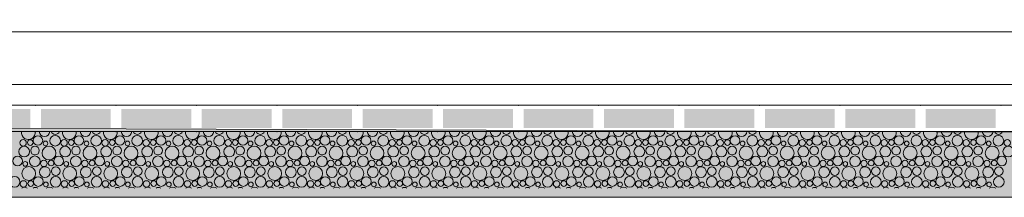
# Model space of a CAD drawing. Header units: millimetres. Extents: x 15166 to 94641, y -300 to 6935.
# Tile 4 of 32: x 21362 to 23982, y -300 to 173. Entities that reach past the tile are written whole.
import ezdxf

# ---------------------------------------------------------------- set-up
doc = ezdxf.new("R2010")
doc.units = ezdxf.units.MM
doc.header["$MEASUREMENT"] = 0
for name, color, linetype in [('Métal _ Bardage.Charp_Couv_Bard_Métal', 7, 'Continuous'), ('Nouveau_Terrain _ Original.Terrain', 7, 'Continuous'), ('Nouveau_VRD _ Voirie 3d.VRD', 7, 'Continuous')]:
    doc.layers.add(name, color=color, linetype=linetype)

# ---------------------------------------------------------------- blocks, each defined once
blk = doc.blocks.new('Élément de coupe_3')
at = {"layer": 'Métal _ Bardage.Charp_Couv_Bard_Métal', "color": 7, "linetype": 'Continuous', "lineweight": 15}
blk.add_line((49496.8, 140), (17329.3, 140), dxfattribs=at)
blk = doc.blocks.new('*X9')
at = {"layer": 'Nouveau_VRD _ Voirie 3d.VRD', "color": 33, "linetype": 'Continuous', "lineweight": 15, "true_color": 0xf48e54}
for centre, radius in [((21371, -155.2), 8.58), ((21390.2, -154.2), 7.52), ((21410.4, -148.8), 12.8), ((21430.6, -156.5), 6.2), ((21456.4, -149.5), 14.2), ((21480.1, -155.2), 8.58), ((21499.3, -154.2), 7.52), ((21519.5, -148.8), 12.8), ((21539.7, -156.5), 6.2), ((21565.5, -149.5), 14.2), ((21589.2, -155.2), 8.58), ((21608.4, -154.2), 7.52), ((21628.6, -148.8), 12.8), ((21648.8, -156.5), 6.2), ((21674.6, -149.5), 14.2), ((21698.4, -155.2), 8.58), ((21717.5, -154.2), 7.52), ((21737.7, -148.8), 12.8), ((21757.9, -156.5), 6.2), ((21783.8, -149.5), 14.2), ((21807.5, -155.2), 8.58), ((21826.6, -154.2), 7.52), ((21846.8, -148.8), 12.8), ((21867, -156.5), 6.2), ((21892.9, -149.5), 14.2), ((21916.6, -155.2), 8.58), ((21935.7, -154.2), 7.52), ((21955.9, -148.8), 12.8), ((21976.2, -156.5), 6.2), ((22002, -149.5), 14.2), ((22025.7, -155.2), 8.58), ((22044.8, -154.2), 7.52), ((22065.1, -148.8), 12.8), ((22085.3, -156.5), 6.2), ((22111.1, -149.5), 14.2), ((22134.8, -155.2), 8.58), ((22154, -154.2), 7.52), ((22174.2, -148.8), 12.8), ((22194.4, -156.5), 6.2), ((22220.2, -149.5), 14.2), ((22243.9, -155.2), 8.58), ((22263.1, -154.2), 7.52), ((22283.3, -148.8), 12.8), ((22303.5, -156.5), 6.2), ((22329.3, -149.5), 14.2), ((22353, -155.2), 8.58), ((22372.2, -154.2), 7.52), ((22392.4, -148.8), 12.8), ((22412.6, -156.5), 6.2), ((22438.4, -149.5), 14.2), ((22462.1, -155.2), 8.58), ((22481.3, -154.2), 7.52), ((22501.5, -148.8), 12.8), ((22521.7, -156.5), 6.2), ((22547.5, -149.5), 14.2), ((22571.3, -155.2), 8.58), ((22590.4, -154.2), 7.52), ((22610.6, -148.8), 12.8), ((22630.8, -156.5), 6.2), ((22656.7, -149.5), 14.2), ((22680.4, -155.2), 8.58), ((22699.5, -154.2), 7.52), ((22719.7, -148.8), 12.8), ((22739.9, -156.5), 6.2), ((22765.8, -149.5), 14.2), ((22789.5, -155.2), 8.58), ((22808.6, -154.2), 7.52), ((22828.8, -148.8), 12.8), ((22849.1, -156.5), 6.2), ((22874.9, -149.5), 14.2), ((22898.6, -155.2), 8.58), ((22917.7, -154.2), 7.52), ((22938, -148.8), 12.8), ((22958.2, -156.5), 6.2), ((22984, -149.5), 14.2), ((23007.7, -155.2), 8.58), ((23026.9, -154.2), 7.52), ((23047.1, -148.8), 12.8), ((23067.3, -156.5), 6.2), ((23093.1, -149.5), 14.2), ((23116.8, -155.2), 8.58), ((23136, -154.2), 7.52), ((23156.2, -148.8), 12.8), ((23176.4, -156.5), 6.2), ((23202.2, -149.5), 14.2), ((23225.9, -155.2), 8.58), ((23245.1, -154.2), 7.52), ((23265.3, -148.8), 12.8), ((23285.5, -156.5), 6.2), ((23311.3, -149.5), 14.2), ((23335, -155.2), 8.58), ((23354.2, -154.2), 7.52), ((23374.4, -148.8), 12.8), ((23394.6, -156.5), 6.2), ((23420.4, -149.5), 14.2), ((23444.2, -155.2), 8.58), ((23463.3, -154.2), 7.52), ((23483.5, -148.8), 12.8), ((23503.7, -156.5), 6.2), ((23529.6, -149.5), 14.2), ((23553.3, -155.2), 8.58), ((23572.4, -154.2), 7.52), ((23592.6, -148.8), 12.8), ((23612.8, -156.5), 6.2), ((23638.7, -149.5), 14.2), ((23662.4, -155.2), 8.58), ((23681.5, -154.2), 7.52), ((23701.7, -148.8), 12.8), ((23722, -156.5), 6.2), ((23747.8, -149.5), 14.2), ((23771.5, -155.2), 8.58), ((23790.6, -154.2), 7.52), ((23810.9, -148.8), 12.8), ((23831.1, -156.5), 6.2), ((23856.9, -149.5), 14.2), ((23880.6, -155.2), 8.58), ((23899.8, -154.2), 7.52), ((23920, -148.8), 12.8), ((23940.2, -156.5), 6.2), ((23966, -149.5), 14.2), ((23989.7, -155.2), 8.58), ((21373.9, -178.4), 14.3), ((21402.7, -175.8), 11.5), ((21440, -182.2), 18.4), ((21483, -178.4), 14.3), ((21511.8, -175.8), 11.5), ((21549.1, -182.2), 18.4), ((21592.1, -178.4), 14.3), ((21621, -175.8), 11.5), ((21658.2, -182.2), 18.4), ((21701.3, -178.4), 14.3), ((21730.1, -175.8), 11.5), ((21767.3, -182.2), 18.4), ((21810.4, -178.4), 14.3), ((21839.2, -175.8), 11.5), ((21876.4, -182.2), 18.4), ((21919.5, -178.4), 14.3), ((21948.3, -175.8), 11.5), ((21985.5, -182.2), 18.4), ((22028.6, -178.4), 14.3), ((22057.4, -175.8), 11.5), ((22094.6, -182.2), 18.4), ((22137.7, -178.4), 14.3), ((22166.5, -175.8), 11.5), ((22203.7, -182.2), 18.4), ((22246.8, -178.4), 14.3), ((22275.6, -175.8), 11.5), ((22312.9, -182.2), 18.4), ((22355.9, -178.4), 14.3), ((22384.7, -175.8), 11.5), ((22422, -182.2), 18.4), ((22465, -178.4), 14.3), ((22493.9, -175.8), 11.5), ((22531.1, -182.2), 18.4), ((22574.2, -178.4), 14.3), ((22603, -175.8), 11.5), ((22640.2, -182.2), 18.4), ((22683.3, -178.4), 14.3), ((22712.1, -175.8), 11.5), ((22749.3, -182.2), 18.4), ((22792.4, -178.4), 14.3), ((22821.2, -175.8), 11.5), ((22858.4, -182.2), 18.4), ((22901.5, -178.4), 14.3), ((22930.3, -175.8), 11.5), ((22967.5, -182.2), 18.4), ((23010.6, -178.4), 14.3), ((23039.4, -175.8), 11.5), ((23076.6, -182.2), 18.4), ((23119.7, -178.4), 14.3), ((23148.5, -175.8), 11.5), ((23185.8, -182.2), 18.4), ((23228.8, -178.4), 14.3), ((23257.6, -175.8), 11.5), ((23294.9, -182.2), 18.4), ((23337.9, -178.4), 14.3), ((23366.8, -175.8), 11.5), ((23404, -182.2), 18.4), ((23447.1, -178.4), 14.3), ((23475.9, -175.8), 11.5), ((23513.1, -182.2), 18.4), ((23556.2, -178.4), 14.3), ((23585, -175.8), 11.5), ((23622.2, -182.2), 18.4), ((23665.3, -178.4), 14.3), ((23694.1, -175.8), 11.5), ((23731.3, -182.2), 18.4), ((23774.4, -178.4), 14.3), ((23803.2, -175.8), 11.5), ((23840.4, -182.2), 18.4), ((23883.5, -178.4), 14.3), ((23912.3, -175.8), 11.5), ((23949.5, -182.2), 18.4), ((23992.6, -178.4), 14.3), ((21356.4, -203.4), 12.8), ((21376.6, -211.1), 6.2), ((21402.4, -204.1), 14.2), ((21426.1, -209.8), 8.58), ((21445.3, -208.8), 7.52), ((21465.5, -203.4), 12.8), ((21485.7, -211.1), 6.2), ((21511.5, -204.1), 14.2), ((21535.2, -209.8), 8.58), ((21554.4, -208.8), 7.52), ((21574.6, -203.4), 12.8), ((21594.8, -211.1), 6.2), ((21620.6, -204.1), 14.2), ((21644.4, -209.8), 8.58), ((21663.5, -208.8), 7.52), ((21683.7, -203.4), 12.8), ((21703.9, -211.1), 6.2), ((21729.8, -204.1), 14.2), ((21753.5, -209.8), 8.58), ((21772.6, -208.8), 7.52), ((21792.8, -203.4), 12.8), ((21813, -211.1), 6.2), ((21838.9, -204.1), 14.2), ((21862.6, -209.8), 8.58), ((21881.7, -208.8), 7.52), ((21901.9, -203.4), 12.8), ((21922.2, -211.1), 6.2), ((21948, -204.1), 14.2), ((21971.7, -209.8), 8.58), ((21990.8, -208.8), 7.52), ((22011.1, -203.4), 12.8), ((22031.3, -211.1), 6.2), ((22057.1, -204.1), 14.2), ((22080.8, -209.8), 8.58), ((22100, -208.8), 7.52), ((22120.2, -203.4), 12.8), ((22140.4, -211.1), 6.2), ((22166.2, -204.1), 14.2), ((22189.9, -209.8), 8.58), ((22209.1, -208.8), 7.52), ((22229.3, -203.4), 12.8), ((22249.5, -211.1), 6.2), ((22275.3, -204.1), 14.2), ((22299, -209.8), 8.58), ((22318.2, -208.8), 7.52), ((22338.4, -203.4), 12.8), ((22358.6, -211.1), 6.2), ((22384.4, -204.1), 14.2), ((22408.1, -209.8), 8.58), ((22427.3, -208.8), 7.52), ((22447.5, -203.4), 12.8), ((22467.7, -211.1), 6.2), ((22493.5, -204.1), 14.2), ((22517.3, -209.8), 8.58), ((22536.4, -208.8), 7.52), ((22556.6, -203.4), 12.8), ((22576.8, -211.1), 6.2), ((22602.7, -204.1), 14.2), ((22626.4, -209.8), 8.58), ((22645.5, -208.8), 7.52), ((22665.7, -203.4), 12.8), ((22685.9, -211.1), 6.2), ((22711.8, -204.1), 14.2), ((22735.5, -209.8), 8.58), ((22754.6, -208.8), 7.52), ((22774.8, -203.4), 12.8), ((22795.1, -211.1), 6.2), ((22820.9, -204.1), 14.2), ((22844.6, -209.8), 8.58), ((22863.7, -208.8), 7.52), ((22884, -203.4), 12.8), ((22904.2, -211.1), 6.2), ((22930, -204.1), 14.2), ((22953.7, -209.8), 8.58), ((22972.9, -208.8), 7.52), ((22993.1, -203.4), 12.8), ((23013.3, -211.1), 6.2), ((23039.1, -204.1), 14.2), ((23062.8, -209.8), 8.58), ((23082, -208.8), 7.52), ((23102.2, -203.4), 12.8), ((23122.4, -211.1), 6.2), ((23148.2, -204.1), 14.2), ((23171.9, -209.8), 8.58), ((23191.1, -208.8), 7.52), ((23211.3, -203.4), 12.8), ((23231.5, -211.1), 6.2), ((23257.3, -204.1), 14.2), ((23281, -209.8), 8.58), ((23300.2, -208.8), 7.52), ((23320.4, -203.4), 12.8), ((23340.6, -211.1), 6.2), ((23366.4, -204.1), 14.2), ((23390.2, -209.8), 8.58), ((23409.3, -208.8), 7.52), ((23429.5, -203.4), 12.8), ((23449.7, -211.1), 6.2), ((23475.6, -204.1), 14.2), ((23499.3, -209.8), 8.58), ((23518.4, -208.8), 7.52), ((23538.6, -203.4), 12.8), ((23558.8, -211.1), 6.2), ((23584.7, -204.1), 14.2), ((23608.4, -209.8), 8.58), ((23627.5, -208.8), 7.52), ((23647.7, -203.4), 12.8), ((23668, -211.1), 6.2), ((23693.8, -204.1), 14.2), ((23717.5, -209.8), 8.58), ((23736.6, -208.8), 7.52), ((23756.9, -203.4), 12.8), ((23777.1, -211.1), 6.2), ((23802.9, -204.1), 14.2), ((23826.6, -209.8), 8.58), ((23845.8, -208.8), 7.52), ((23866, -203.4), 12.8), ((23886.2, -211.1), 6.2), ((23912, -204.1), 14.2), ((23935.7, -209.8), 8.58), ((23954.9, -208.8), 7.52), ((23975.1, -203.4), 12.8), ((21386, -236.8), 18.4), ((21429, -233), 14.3), ((21457.8, -230.4), 11.5), ((21495.1, -236.8), 18.4), ((21538.1, -233), 14.3), ((21567, -230.4), 11.5), ((21604.2, -236.8), 18.4), ((21647.3, -233), 14.3), ((21676.1, -230.4), 11.5), ((21713.3, -236.8), 18.4), ((21756.4, -233), 14.3), ((21785.2, -230.4), 11.5), ((21822.4, -236.8), 18.4), ((21865.5, -233), 14.3), ((21894.3, -230.4), 11.5), ((21931.5, -236.8), 18.4), ((21974.6, -233), 14.3), ((22003.4, -230.4), 11.5), ((22040.6, -236.8), 18.4), ((22083.7, -233), 14.3), ((22112.5, -230.4), 11.5), ((22149.7, -236.8), 18.4), ((22192.8, -233), 14.3), ((22221.6, -230.4), 11.5), ((22258.9, -236.8), 18.4), ((22301.9, -233), 14.3), ((22330.7, -230.4), 11.5), ((22368, -236.8), 18.4), ((22411, -233), 14.3), ((22439.9, -230.4), 11.5), ((22477.1, -236.8), 18.4), ((22520.2, -233), 14.3), ((22549, -230.4), 11.5), ((22586.2, -236.8), 18.4), ((22629.3, -233), 14.3), ((22658.1, -230.4), 11.5), ((22695.3, -236.8), 18.4), ((22738.4, -233), 14.3), ((22767.2, -230.4), 11.5), ((22804.4, -236.8), 18.4), ((22847.5, -233), 14.3), ((22876.3, -230.4), 11.5), ((22913.5, -236.8), 18.4), ((22956.6, -233), 14.3), ((22985.4, -230.4), 11.5), ((23022.6, -236.8), 18.4), ((23065.7, -233), 14.3), ((23094.5, -230.4), 11.5), ((23131.8, -236.8), 18.4), ((23174.8, -233), 14.3), ((23203.6, -230.4), 11.5), ((23240.9, -236.8), 18.4), ((23283.9, -233), 14.3), ((23312.8, -230.4), 11.5), ((23350, -236.8), 18.4), ((23393.1, -233), 14.3), ((23421.9, -230.4), 11.5), ((23459.1, -236.8), 18.4), ((23502.2, -233), 14.3), ((23531, -230.4), 11.5), ((23568.2, -236.8), 18.4), ((23611.3, -233), 14.3), ((23640.1, -230.4), 11.5), ((23677.3, -236.8), 18.4), ((23720.4, -233), 14.3), ((23749.2, -230.4), 11.5), ((23786.4, -236.8), 18.4), ((23829.5, -233), 14.3), ((23858.3, -230.4), 11.5), ((23895.5, -236.8), 18.4), ((23938.6, -233), 14.3), ((23967.4, -230.4), 11.5), ((21348.4, -258.7), 14.2), ((21372.1, -264.4), 8.58), ((21391.3, -263.4), 7.52), ((21411.5, -258), 12.8), ((21431.7, -265.7), 6.2), ((21457.5, -258.7), 14.2), ((21481.2, -264.4), 8.58), ((21500.4, -263.4), 7.52), ((21520.6, -258), 12.8), ((21540.8, -265.7), 6.2), ((21566.6, -258.7), 14.2), ((21590.4, -264.4), 8.58), ((21609.5, -263.4), 7.52), ((21629.7, -258), 12.8), ((21649.9, -265.7), 6.2), ((21675.8, -258.7), 14.2), ((21699.5, -264.4), 8.58), ((21718.6, -263.4), 7.52), ((21738.8, -258), 12.8), ((21759, -265.7), 6.2), ((21784.9, -258.7), 14.2), ((21808.6, -264.4), 8.58), ((21827.7, -263.4), 7.52), ((21847.9, -258), 12.8), ((21868.2, -265.7), 6.2), ((21894, -258.7), 14.2), ((21917.7, -264.4), 8.58), ((21936.8, -263.4), 7.52), ((21957.1, -258), 12.8), ((21977.3, -265.7), 6.2), ((22003.1, -258.7), 14.2), ((22026.8, -264.4), 8.58), ((22046, -263.4), 7.52), ((22066.2, -258), 12.8), ((22086.4, -265.7), 6.2), ((22112.2, -258.7), 14.2), ((22135.9, -264.4), 8.58), ((22155.1, -263.4), 7.52), ((22175.3, -258), 12.8), ((22195.5, -265.7), 6.2), ((22221.3, -258.7), 14.2), ((22245, -264.4), 8.58), ((22264.2, -263.4), 7.52), ((22284.4, -258), 12.8), ((22304.6, -265.7), 6.2), ((22330.4, -258.7), 14.2), ((22354.1, -264.4), 8.58), ((22373.3, -263.4), 7.52), ((22393.5, -258), 12.8), ((22413.7, -265.7), 6.2), ((22439.5, -258.7), 14.2), ((22463.3, -264.4), 8.58), ((22482.4, -263.4), 7.52), ((22502.6, -258), 12.8), ((22522.8, -265.7), 6.2), ((22548.7, -258.7), 14.2), ((22572.4, -264.4), 8.58), ((22591.5, -263.4), 7.52), ((22611.7, -258), 12.8), ((22631.9, -265.7), 6.2), ((22657.8, -258.7), 14.2), ((22681.5, -264.4), 8.58), ((22700.6, -263.4), 7.52), ((22720.8, -258), 12.8), ((22741.1, -265.7), 6.2), ((22766.9, -258.7), 14.2), ((22790.6, -264.4), 8.58), ((22809.7, -263.4), 7.52), ((22830, -258), 12.8), ((22850.2, -265.7), 6.2), ((22876, -258.7), 14.2), ((22899.7, -264.4), 8.58), ((22918.9, -263.4), 7.52), ((22939.1, -258), 12.8), ((22959.3, -265.7), 6.2), ((22985.1, -258.7), 14.2), ((23008.8, -264.4), 8.58), ((23028, -263.4), 7.52), ((23048.2, -258), 12.8), ((23068.4, -265.7), 6.2), ((23094.2, -258.7), 14.2), ((23117.9, -264.4), 8.58), ((23137.1, -263.4), 7.52), ((23157.3, -258), 12.8), ((23177.5, -265.7), 6.2), ((23203.3, -258.7), 14.2), ((23227, -264.4), 8.58), ((23246.2, -263.4), 7.52), ((23266.4, -258), 12.8), ((23286.6, -265.7), 6.2), ((23312.4, -258.7), 14.2), ((23336.2, -264.4), 8.58), ((23355.3, -263.4), 7.52), ((23375.5, -258), 12.8), ((23395.7, -265.7), 6.2), ((23421.6, -258.7), 14.2), ((23445.3, -264.4), 8.58), ((23464.4, -263.4), 7.52), ((23484.6, -258), 12.8), ((23504.8, -265.7), 6.2), ((23530.7, -258.7), 14.2), ((23554.4, -264.4), 8.58), ((23573.5, -263.4), 7.52), ((23593.7, -258), 12.8), ((23614, -265.7), 6.2), ((23639.8, -258.7), 14.2), ((23663.5, -264.4), 8.58), ((23682.6, -263.4), 7.52), ((23702.9, -258), 12.8), ((23723.1, -265.7), 6.2), ((23748.9, -258.7), 14.2), ((23772.6, -264.4), 8.58), ((23791.8, -263.4), 7.52), ((23812, -258), 12.8), ((23832.2, -265.7), 6.2), ((23858, -258.7), 14.2), ((23881.7, -264.4), 8.58), ((23900.9, -263.4), 7.52), ((23921.1, -258), 12.8), ((23941.3, -265.7), 6.2), ((23967.1, -258.7), 14.2)]:
    blk.add_circle(centre, radius, dxfattribs=at)
for centre, radius, start, end in [((21384.9, -127.6), 18.4, 172.6812, 7.3188), ((21427.9, -123.8), 14.3, 185.6052, 354.3948), ((21456.7, -121.2), 11.5, 200.5726, 339.4274), ((21494, -127.6), 18.4, 172.6812, 7.3188), ((21537, -123.8), 14.3, 185.6052, 354.3948), ((21565.8, -121.2), 11.5, 200.5726, 339.4274), ((21603.1, -127.6), 18.4, 172.6812, 7.3188), ((21646.1, -123.8), 14.3, 185.6052, 354.3948), ((21675, -121.2), 11.5, 200.5726, 339.4274), ((21712.2, -127.6), 18.4, 172.6812, 7.3188), ((21755.3, -123.8), 14.3, 185.6052, 354.3948), ((21784.1, -121.2), 11.5, 200.5726, 339.4274), ((21821.3, -127.6), 18.4, 172.6812, 7.3188), ((21864.4, -123.8), 14.3, 185.6052, 354.3948), ((21893.2, -121.2), 11.5, 200.5726, 339.4274), ((21930.4, -127.6), 18.4, 172.6812, 7.3188), ((21973.5, -123.8), 14.3, 185.6052, 354.3948), ((22002.3, -121.2), 11.5, 200.5726, 339.4274), ((22039.5, -127.6), 18.4, 172.6812, 7.3188), ((22082.6, -123.8), 14.3, 185.6052, 354.3948), ((22111.4, -121.2), 11.5, 200.5726, 339.4274), ((22148.6, -127.6), 18.4, 172.6812, 7.3188), ((22191.7, -123.8), 14.3, 185.6052, 354.3948), ((22220.5, -121.2), 11.5, 200.5726, 339.4274), ((22257.7, -127.6), 18.4, 172.6812, 7.3188), ((22300.8, -123.8), 14.3, 185.6052, 354.3948), ((22329.6, -121.2), 11.5, 200.5726, 339.4274), ((22366.9, -127.6), 18.4, 172.6812, 7.3188), ((22409.9, -123.8), 14.3, 185.6052, 354.3948), ((22438.7, -121.2), 11.5, 200.5726, 339.4274), ((22476, -127.6), 18.4, 172.6812, 7.3188), ((22519, -123.8), 14.3, 185.6052, 354.3948), ((22547.9, -121.2), 11.5, 200.5726, 339.4274), ((22585.1, -127.6), 18.4, 172.6812, 7.3188), ((22628.2, -123.8), 14.3, 185.6052, 354.3948), ((22657, -121.2), 11.5, 200.5726, 339.4274), ((22694.2, -127.6), 18.4, 172.6812, 7.3188), ((22737.3, -123.8), 14.3, 185.6052, 354.3948), ((22766.1, -121.2), 11.5, 200.5726, 339.4274), ((22803.3, -127.6), 18.4, 172.6812, 7.3188), ((22846.4, -123.8), 14.3, 185.6052, 354.3948), ((22875.2, -121.2), 11.5, 200.5726, 339.4274), ((22912.4, -127.6), 18.4, 172.6812, 7.3188), ((22955.5, -123.8), 14.3, 185.6052, 354.3948), ((22984.3, -121.2), 11.5, 200.5726, 339.4274), ((23021.5, -127.6), 18.4, 172.6812, 7.3188), ((23064.6, -123.8), 14.3, 185.6052, 354.3948), ((23093.4, -121.2), 11.5, 200.5726, 339.4274), ((23130.6, -127.6), 18.4, 172.6812, 7.3188), ((23173.7, -123.8), 14.3, 185.6052, 354.3948), ((23202.5, -121.2), 11.5, 200.5726, 339.4274), ((23239.8, -127.6), 18.4, 172.6812, 7.3188), ((23282.8, -123.8), 14.3, 185.6052, 354.3948), ((23311.6, -121.2), 11.5, 200.5726, 339.4274), ((23348.9, -127.6), 18.4, 172.6812, 7.3188), ((23391.9, -123.8), 14.3, 185.6052, 354.3948), ((23420.8, -121.2), 11.5, 200.5726, 339.4274), ((23458, -127.6), 18.4, 172.6812, 7.3188), ((23501.1, -123.8), 14.3, 185.6052, 354.3948), ((23529.9, -121.2), 11.5, 200.5726, 339.4274), ((23567.1, -127.6), 18.4, 172.6812, 7.3188), ((23610.2, -123.8), 14.3, 185.6052, 354.3948), ((23639, -121.2), 11.5, 200.5726, 339.4274), ((23676.2, -127.6), 18.4, 172.6812, 7.3188), ((23719.3, -123.8), 14.3, 185.6052, 354.3948), ((23748.1, -121.2), 11.5, 200.5726, 339.4274), ((23785.3, -127.6), 18.4, 172.6812, 7.3188), ((23828.4, -123.8), 14.3, 185.6052, 354.3948), ((23857.2, -121.2), 11.5, 200.5726, 339.4274), ((23894.4, -127.6), 18.4, 172.6812, 7.3188), ((23937.5, -123.8), 14.3, 185.6052, 354.3948), ((23966.3, -121.2), 11.5, 200.5726, 339.4274), ((21375, -287.6), 14.3, 59.7951, 120.2049), ((21403.8, -285), 11.5, 57.6732, 122.3268), ((21441.1, -291.4), 18.4, 61.2883, 118.7117), ((21484.1, -287.6), 14.3, 59.7951, 120.2049), ((21513, -285), 11.5, 57.6732, 122.3268), ((21550.2, -291.4), 18.4, 61.2883, 118.7117), ((21593.3, -287.6), 14.3, 59.7951, 120.2049), ((21622.1, -285), 11.5, 57.6732, 122.3268), ((21659.3, -291.4), 18.4, 61.2883, 118.7117), ((21702.4, -287.6), 14.3, 59.7951, 120.2049), ((21731.2, -285), 11.5, 57.6732, 122.3268), ((21768.4, -291.4), 18.4, 61.2883, 118.7117), ((21811.5, -287.6), 14.3, 59.7951, 120.2049), ((21840.3, -285), 11.5, 57.6732, 122.3268), ((21877.5, -291.4), 18.4, 61.2883, 118.7117), ((21920.6, -287.6), 14.3, 59.7951, 120.2049), ((21949.4, -285), 11.5, 57.6732, 122.3268), ((21986.6, -291.4), 18.4, 61.2883, 118.7117), ((22029.7, -287.6), 14.3, 59.7951, 120.2049), ((22058.5, -285), 11.5, 57.6732, 122.3268), ((22095.7, -291.4), 18.4, 61.2883, 118.7117), ((22138.8, -287.6), 14.3, 59.7951, 120.2049), ((22167.6, -285), 11.5, 57.6732, 122.3268), ((22204.9, -291.4), 18.4, 61.2883, 118.7117), ((22247.9, -287.6), 14.3, 59.7951, 120.2049), ((22276.7, -285), 11.5, 57.6732, 122.3268), ((22314, -291.4), 18.4, 61.2883, 118.7117), ((22357, -287.6), 14.3, 59.7951, 120.2049), ((22385.9, -285), 11.5, 57.6732, 122.3268), ((22423.1, -291.4), 18.4, 61.2883, 118.7117), ((22466.2, -287.6), 14.3, 59.7951, 120.2049), ((22495, -285), 11.5, 57.6732, 122.3268), ((22532.2, -291.4), 18.4, 61.2883, 118.7117), ((22575.3, -287.6), 14.3, 59.7951, 120.2049), ((22604.1, -285), 11.5, 57.6732, 122.3268), ((22641.3, -291.4), 18.4, 61.2883, 118.7117), ((22684.4, -287.6), 14.3, 59.7951, 120.2049), ((22713.2, -285), 11.5, 57.6732, 122.3268), ((22750.4, -291.4), 18.4, 61.2883, 118.7117), ((22793.5, -287.6), 14.3, 59.7951, 120.2049), ((22822.3, -285), 11.5, 57.6732, 122.3268), ((22859.5, -291.4), 18.4, 61.2883, 118.7117), ((22902.6, -287.6), 14.3, 59.7951, 120.2049), ((22931.4, -285), 11.5, 57.6732, 122.3268), ((22968.6, -291.4), 18.4, 61.2883, 118.7117), ((23011.7, -287.6), 14.3, 59.7951, 120.2049), ((23040.5, -285), 11.5, 57.6732, 122.3268), ((23077.8, -291.4), 18.4, 61.2883, 118.7117), ((23120.8, -287.6), 14.3, 59.7951, 120.2049), ((23149.6, -285), 11.5, 57.6732, 122.3268), ((23186.9, -291.4), 18.4, 61.2883, 118.7117), ((23229.9, -287.6), 14.3, 59.7951, 120.2049), ((23258.8, -285), 11.5, 57.6732, 122.3268), ((23296, -291.4), 18.4, 61.2883, 118.7117), ((23339.1, -287.6), 14.3, 59.7951, 120.2049), ((23367.9, -285), 11.5, 57.6732, 122.3268), ((23405.1, -291.4), 18.4, 61.2883, 118.7117), ((23448.2, -287.6), 14.3, 59.7951, 120.2049), ((23477, -285), 11.5, 57.6732, 122.3268), ((23514.2, -291.4), 18.4, 61.2883, 118.7117), ((23557.3, -287.6), 14.3, 59.7951, 120.2049), ((23586.1, -285), 11.5, 57.6732, 122.3268), ((23623.3, -291.4), 18.4, 61.2883, 118.7117), ((23666.4, -287.6), 14.3, 59.7951, 120.2049), ((23695.2, -285), 11.5, 57.6732, 122.3268), ((23732.4, -291.4), 18.4, 61.2883, 118.7117), ((23775.5, -287.6), 14.3, 59.7951, 120.2049), ((23804.3, -285), 11.5, 57.6732, 122.3268), ((23841.5, -291.4), 18.4, 61.2883, 118.7117), ((23884.6, -287.6), 14.3, 59.7951, 120.2049), ((23913.4, -285), 11.5, 57.6732, 122.3268), ((23950.7, -291.4), 18.4, 61.2883, 118.7117)]:
    blk.add_arc(centre, radius, start, end, dxfattribs=at)
blk = doc.blocks.new('*X10')
at = {"layer": 'Nouveau_VRD _ Voirie 3d.VRD', "linetype": 'Continuous', "lineweight": 15, "true_color": 0xb5b5b5}
for points in [[(21204.2, -65.2), (21204.2, -115.2), (21390.3, -115.2), (21390.3, -65.2)], [(21418.3, -65.2), (21418.3, -115.2), (21604.3, -115.2), (21604.3, -65.2)], [(21632.3, -65.2), (21632.3, -115.2), (21818.4, -115.2), (21818.4, -65.2)], [(21846.4, -65.2), (21846.4, -115.2), (22032.4, -115.2), (22032.4, -65.2)], [(22060.4, -65.2), (22060.4, -115.2), (22246.4, -115.2), (22246.4, -65.2)], [(22274.5, -65.2), (22274.5, -115.2), (22460.5, -115.2), (22460.5, -65.2)], [(22488.5, -65.2), (22488.5, -115.2), (22674.5, -115.2), (22674.5, -65.2)], [(22702.5, -65.2), (22702.5, -115.2), (22888.6, -115.2), (22888.6, -65.2)], [(22916.6, -65.2), (22916.6, -115.2), (23102.6, -115.2), (23102.6, -65.2)], [(23130.6, -65.2), (23130.6, -115.2), (23316.7, -115.2), (23316.7, -65.2)], [(23344.7, -65.2), (23344.7, -115.2), (23530.7, -115.2), (23530.7, -65.2)], [(23558.7, -65.2), (23558.7, -115.2), (23744.7, -115.2), (23744.7, -65.2)], [(23772.8, -65.2), (23772.8, -115.2), (23958.8, -115.2), (23958.8, -65.2)]]:
    blk.add_hatch(color=253, dxfattribs=at).paths.add_polyline_path(points)
at = {"layer": 'Nouveau_VRD _ Voirie 3d.VRD', "color": 253, "linetype": 'Continuous', "lineweight": 15, "true_color": 0xb5b5b5}
for p in [(21404.3, -55.2), (21618.3, -55.2), (21832.4, -55.2), (22046.4, -55.2), (22260.5, -55.2), (22474.5, -55.2), (22688.5, -55.2), (22902.6, -55.2), (23116.6, -55.2), (23330.7, -55.2), (23544.7, -55.2), (23758.8, -55.2), (23972.8, -55.2), (21404.3, -125.2), (21618.3, -125.2), (21832.4, -125.2), (22046.4, -125.2), (22260.5, -125.2), (22474.5, -125.2), (22688.5, -125.2), (22902.6, -125.2), (23116.6, -125.2), (23330.7, -125.2), (23544.7, -125.2), (23758.8, -125.2), (23972.8, -125.2)]:
    blk.add_point(p, dxfattribs=at)
blk = doc.blocks.new('Élément de coupe_8')
at = {"layer": 'Nouveau_VRD _ Voirie 3d.VRD', "color": 251, "linetype": 'Continuous', "lineweight": 15, "true_color": 0x6a6a6a}
blk.add_line((49496.8, 0), (19480.3, 0), dxfattribs=at)
at = {"layer": 'Nouveau_VRD _ Voirie 3d.VRD', "color": 7, "linetype": 'Continuous', "lineweight": 15}
for p, q in [((94641.3, -55.2), (16719.9, -55.2)), ((94641.3, -125.2), (16719.9, -125.2))]:
    blk.add_line(p, q, dxfattribs=at)
at = {"layer": 'Nouveau_VRD _ Voirie 3d.VRD', "lineweight": 0}
for name in ['*X10', '*X9']:
    blk.add_blockref(name, (0, 0), dxfattribs=at)
blk = doc.blocks.new('Élément de coupe_21')
at = {"layer": 'Nouveau_Terrain _ Original.Terrain', "linetype": 'Continuous', "lineweight": 15, "true_color": 0xf48e54}
h = blk.add_hatch(dxfattribs=at)
h.set_pattern_fill('Terre', color=33, style=0, pattern_type=2)
h.set_pattern_definition([(45, (0, 0), (-137.8858, 137.8858), []), (45, (-45.96, 45.96), (-275.7716, 275.7716), []), (45, (-91.92, 91.92), (-275.7716, 275.7716), []), (135, (-137.886, 137.886), (45.96194, 45.96194), [195, -195])])
h.paths.add_polyline_path([(15166.2, -300), (94641.3, -300), (94641.3, 172.6), (71943.5, 129), (71287.6, 118.3), (70607.6, 108.5), (70534.1, 108.7), (70476.4, 108.9), (70432.1, 109.1), (70398.6, 109.2), (70373.2, 109.2), (69695.9, 100.4), (69676.6, 100.4), (69017.9, 92.5), (69001.9, 92.5), (68384.2, 85.5), (64525.5, 3.9), (64035.9, -0.8), (63617.5, -4.9), (63265, -8.4), (62966.3, -11.4), (62708, -14.1), (62476.2, -16.6), (62256, -19), (62032.2, -21.4), (61789, -24), (61513.2, -26.9), (61206.2, -30), (60872.9, -33.2), (60518.6, -36.4), (60149.4, -39.5), (59771.7, -42.3), (59392.5, -44.6), (59019.4, -46.4), (58995.9, -46.4), (56434.9, -29.7), (32895.9, -159.1), (21645.1, -118.1), (20629.6, -115.7), (19656.5, -113.6), (18751.7, -111.8), (17939.8, -110.2), (15414.2, -106.9), (15250.7, -106.8), (15166.2, -106.6)])
at = {"layer": 'Nouveau_Terrain _ Original.Terrain', "color": 7, "linetype": 'Continuous', "lineweight": 15}
blk.add_line((94641.3, -300), (15482.5, -300), dxfattribs=at)
at = {"layer": 'Nouveau_Terrain _ Original.Terrain', "color": 7, "linetype": 'Continuous', "lineweight": 15, "flags": 128}
blk.add_lwpolyline([(15166.2, -106.6), (15250.7, -106.8), (15414.2, -106.9), (17939.8, -110.2), (18751.7, -111.8), (19656.5, -113.6), (20629.6, -115.7), (21645.1, -118.1), (32895.9, -159.1), (56434.9, -29.7)], dxfattribs=at)

msp = doc.modelspace()

# ---------------------------------------------------------------- block references
at = {"layer": 'Métal _ Bardage.Charp_Couv_Bard_Métal', "lineweight": 0}
msp.add_blockref('Élément de coupe_3', (0, 0), dxfattribs=at)
at = {"layer": 'Nouveau_Terrain _ Original.Terrain', "lineweight": 0}
msp.add_blockref('Élément de coupe_21', (0, 0), dxfattribs=at)
at = {"layer": 'Nouveau_VRD _ Voirie 3d.VRD', "lineweight": 0}
msp.add_blockref('Élément de coupe_8', (0, 0), dxfattribs=at)

doc.saveas('drawing.dxf')
